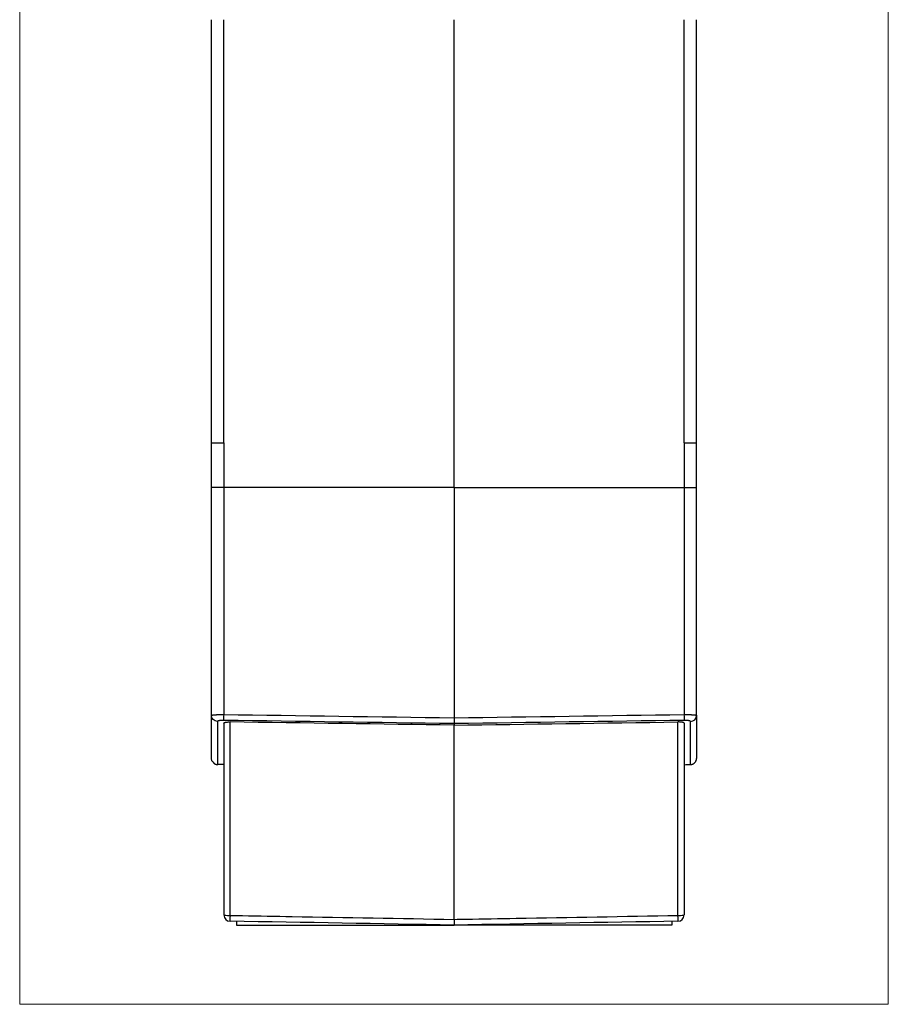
# Model space of a CAD drawing. Header units: millimetres. Extents: x 52 to 568, y 47 to 373.
# Tile 14 of 18: x 332 to 402, y 140 to 219. Entities that reach past the tile are written whole.
import ezdxf

# ---------------------------------------------------------------- set-up
doc = ezdxf.new("R2010")
doc.units = ezdxf.units.MM
doc.layers.add('1', color=7, linetype='Continuous', true_color=0xffffff)

msp = doc.modelspace()

# ---------------------------------------------------------------- linework, layer by layer
at = {"layer": '1', "color": 8, "linetype": 'Continuous', "lineweight": 18}
for p, q in [((331.956, 139.733), (331.956, 280.267)), ((401.794, 280.267), (401.794, 139.733)), ((331.956, 139.733), (401.794, 139.733))]:
    msp.add_line(p, q, dxfattribs=at)
at = {"layer": '1', "color": 18, "linetype": 'Continuous', "lineweight": 25}
for p, q in [((366.875, 181.25), (366.875, 218.85)), ((347.375, 181.247), (347.375, 184.85)), ((348.358, 184.85), (348.358, 181.25)), ((385.393, 184.85), (385.393, 181.25)), ((386.375, 181.247), (386.375, 184.85)), ((347.375, 162.948), (347.375, 181.247)), ((348.358, 181.25), (348.358, 163.021)), ((366.875, 181.25), (366.875, 162.754)), ((385.393, 181.25), (385.393, 163.02)), ((386.375, 162.948), (386.375, 181.247)), ((347.375, 159.497), (347.375, 162.948)), ((348.375, 162.33), (348.375, 146.911)), ((348.866, 146.874), (348.866, 162.42)), ((384.884, 146.874), (384.884, 162.42)), ((385.375, 162.329), (385.375, 146.911)), ((386.375, 162.948), (386.375, 159.498)), ((366.875, 146.559), (366.875, 162.161)), ((349.375, 146.403), (349.375, 146.097)), ((384.393, 146.403), (384.393, 146.097)), ((349.375, 146.097), (366.875, 146.097)), ((384.393, 146.097), (366.875, 146.097))]:
    msp.add_line(p, q, dxfattribs=at)
for centre, start, end in [((348.875, 146.911), 180, 269), ((384.875, 146.911), 271, 360)]:
    msp.add_arc(centre, 0.5, start, end, dxfattribs=at)
for centre, major_axis, ratio, start_param, end_param in [((348.366, 163.04), (-0.007, -0.5), 0.016897, 4.752117, 6.084496), ((385.384, 163.04), (0.007, -0.5), 0.016901, 0.198665, 1.53107), ((385.875, 162.948), (-0.5, 0), 0.980888, 1.588111, 3.141593), ((348.875, 146.911), (-0.5, 0), 0.075636, 0, 1.553343), ((348.875, 146.911), (0.009, 0.5), 0.016177, 1.646787, 3.141593), ((384.875, 146.911), (-0.5, 0), 0.075635, 1.58825, 3.141593), ((384.875, 146.911), (-0.009, 0.5), 0.016177, 3.141593, 4.636399)]:
    msp.add_ellipse(centre, major_axis=major_axis, ratio=ratio, start_param=start_param, end_param=end_param, dxfattribs=at)
for points, degree in [([(347.375, 201.85), (347.375, 218.85)], 1), ([(348.358, 201.85), (348.358, 207.516), (348.358, 213.183), (348.358, 218.85)], 3), ([(385.393, 201.84), (385.393, 218.85)], 1), ([(386.375, 201.84), (386.375, 207.51), (386.375, 213.18), (386.375, 218.85)], 3), ([(347.375, 200.35), (347.375, 201.85)], 1), ([(348.358, 200.35), (348.358, 200.85), (348.358, 201.35), (348.358, 201.85)], 3), ([(385.393, 200.35), (385.393, 201.84)], 1), ([(386.375, 200.35), (386.375, 200.846), (386.375, 201.343), (386.375, 201.84)], 3), ([(347.375, 184.85), (347.375, 200.35)], 1), ([(348.358, 184.85), (348.358, 190.016), (348.358, 195.183), (348.358, 200.35)], 3), ([(385.393, 184.85), (385.393, 200.35)], 1), ([(386.375, 184.85), (386.375, 190.016), (386.375, 195.183), (386.375, 200.35)], 3), ([(366.875, 181.25), (360.703, 181.25), (354.53, 181.25), (348.358, 181.25)], 3), ([(366.875, 181.25), (373.048, 181.25), (379.22, 181.25), (385.393, 181.25)], 3), ([(348.358, 163.021), (354.53, 162.932), (360.703, 162.843), (366.875, 162.754)], 3), ([(366.875, 162.756), (373.048, 162.844), (379.22, 162.932), (385.393, 163.02)], 3), ([(347.866, 162.458), (347.608, 162.463), (347.375, 162.695), (347.375, 162.948)], 3), ([(366.875, 162.285), (360.703, 162.373), (354.53, 162.462), (348.358, 162.55)], 3), ([(366.875, 162.161), (360.872, 162.247), (354.869, 162.333), (348.866, 162.42)], 3), ([(385.393, 162.55), (379.22, 162.462), (373.048, 162.374), (366.875, 162.286)], 3), ([(366.875, 162.162), (372.878, 162.248), (378.881, 162.334), (384.884, 162.42)], 3), ([(366.875, 162.286), (366.875, 162.245), (366.875, 162.203), (366.875, 162.162)], 3), ([(347.471, 159.25), (347.59, 159.006), (347.876, 159)], 2), ([(348.121, 158.994), (347.871, 158.994)], 1), ([(348.375, 158.994), (348.121, 158.994)], 1), ([(385.375, 158.989), (385.46, 158.99), (385.545, 158.992), (385.63, 158.993)], 3), ([(385.63, 158.993), (385.713, 158.995), (385.796, 158.996), (385.879, 158.998)], 3), ([(366.875, 146.097), (360.872, 146.202), (354.869, 146.307), (348.866, 146.411)], 3), ([(384.884, 146.412), (378.881, 146.307), (372.878, 146.202), (366.875, 146.097)], 3)]:
    msp.add_open_spline(points, degree=degree, dxfattribs=at)
for points, knots in [([(347.374, 184.85), (347.374, 184.85), (347.381, 184.85), (347.406, 184.85), (347.424, 184.85), (347.473, 184.85), (347.504, 184.85), (347.575, 184.85), (347.616, 184.85), (347.707, 184.85), (347.757, 184.85), (347.864, 184.85), (347.921, 184.85), (348.04, 184.85), (348.102, 184.85), (348.228, 184.85), (348.293, 184.85), (348.358, 184.85)], [0, 0, 0, 0, 0.125, 0.125, 0.25, 0.25, 0.375, 0.375, 0.5, 0.5, 0.625, 0.625, 0.75, 0.75, 0.875, 0.875, 1, 1, 1, 1]), ([(385.393, 184.85), (385.457, 184.85), (385.521, 184.85), (385.647, 184.85), (385.708, 184.85), (385.827, 184.85), (385.883, 184.85), (385.989, 184.85), (386.039, 184.85), (386.129, 184.85), (386.17, 184.85), (386.242, 184.85), (386.272, 184.85), (386.322, 184.85), (386.341, 184.85), (386.367, 184.85), (386.374, 184.85), (386.375, 184.85)], [0, 0, 0, 0, 0.125, 0.125, 0.25, 0.25, 0.375, 0.375, 0.5, 0.5, 0.625, 0.625, 0.75, 0.75, 0.875, 0.875, 1, 1, 1, 1]), ([(348.358, 181.25), (348.292, 181.25), (348.228, 181.25), (348.134, 181.25), (348.103, 181.25), (348.041, 181.25), (348.01, 181.249), (347.921, 181.249), (347.864, 181.249), (347.784, 181.249), (347.758, 181.249), (347.708, 181.249), (347.685, 181.249), (347.617, 181.249), (347.576, 181.249), (347.531, 181.248), (347.523, 181.248), (347.506, 181.248), (347.482, 181.248), (347.448, 181.248), (347.427, 181.248), (347.408, 181.248), (347.4, 181.248), (347.388, 181.248), (347.383, 181.247), (347.378, 181.247), (347.377, 181.247), (347.376, 181.247), (347.375, 181.247), (347.375, 181.247)], [0, 0, 0, 0, 0.125, 0.125, 0.1875, 0.1875, 0.25, 0.25, 0.375, 0.375, 0.4375, 0.4375, 0.5, 0.5, 0.625, 0.625, 0.65625, 0.65625, 0.6875, 0.75, 0.8125, 0.8125, 0.875, 0.875, 0.9375, 0.9375, 0.96875, 0.96875, 1, 1, 1, 1]), ([(385.393, 181.25), (385.458, 181.25), (385.522, 181.25), (385.617, 181.25), (385.648, 181.25), (385.71, 181.25), (385.74, 181.249), (385.83, 181.249), (385.886, 181.249), (385.966, 181.249), (385.992, 181.249), (386.042, 181.249), (386.066, 181.249), (386.134, 181.249), (386.174, 181.249), (386.219, 181.248), (386.227, 181.248), (386.244, 181.248), (386.268, 181.248), (386.302, 181.248), (386.324, 181.248), (386.342, 181.248), (386.35, 181.248), (386.363, 181.248), (386.367, 181.247), (386.372, 181.247), (386.373, 181.247), (386.375, 181.247), (386.375, 181.247), (386.375, 181.247)], [0, 0, 0, 0, 0.125, 0.125, 0.1875, 0.1875, 0.25, 0.25, 0.375, 0.375, 0.4375, 0.4375, 0.5, 0.5, 0.625, 0.625, 0.65625, 0.65625, 0.6875, 0.75, 0.8125, 0.8125, 0.875, 0.875, 0.9375, 0.9375, 0.96875, 0.96875, 1, 1, 1, 1]), ([(347.375, 162.948), (347.375, 162.949), (347.375, 162.95), (347.376, 162.951), (347.376, 162.952), (347.377, 162.954), (347.378, 162.955), (347.38, 162.956), (347.381, 162.957), (347.383, 162.958), (347.385, 162.96), (347.388, 162.961), (347.39, 162.962), (347.393, 162.963), (347.396, 162.964), (347.4, 162.965), (347.403, 162.966), (347.407, 162.967), (347.411, 162.969), (347.415, 162.97), (347.419, 162.971), (347.424, 162.972), (347.429, 162.973), (347.434, 162.974), (347.439, 162.975), (347.444, 162.976), (347.45, 162.977), (347.456, 162.978), (347.461, 162.979), (347.468, 162.98), (347.474, 162.981), (347.48, 162.982), (347.487, 162.982), (347.494, 162.983), (347.501, 162.984), (347.508, 162.985), (347.515, 162.986), (347.522, 162.987), (347.53, 162.988), (347.538, 162.989), (347.545, 162.989), (347.553, 162.99), (347.561, 162.991), (347.57, 162.992), (347.578, 162.993), (347.586, 162.993), (347.595, 162.994), (347.604, 162.995), (347.613, 162.996), (347.621, 162.996), (347.631, 162.997), (347.64, 162.998), (347.649, 162.998), (347.658, 162.999), (347.668, 163), (347.677, 163.001), (347.687, 163.001), (347.696, 163.002), (347.706, 163.002), (347.716, 163.003), (347.726, 163.004), (347.736, 163.004), (347.746, 163.005), (347.756, 163.006), (347.766, 163.006), (347.777, 163.007), (347.787, 163.007), (347.797, 163.008), (347.808, 163.008), (347.818, 163.009), (347.829, 163.009), (347.839, 163.01), (347.85, 163.01), (347.86, 163.011), (347.871, 163.011), (347.882, 163.012), (347.892, 163.012), (347.903, 163.013), (347.914, 163.013), (347.924, 163.013), (347.935, 163.014), (347.946, 163.014), (347.957, 163.015), (347.968, 163.015), (347.978, 163.015), (347.989, 163.016), (348, 163.016), (348.011, 163.016), (348.022, 163.017), (348.033, 163.017), (348.044, 163.017), (348.054, 163.018), (348.065, 163.018), (348.076, 163.018), (348.087, 163.018), (348.098, 163.019), (348.108, 163.019), (348.119, 163.019), (348.13, 163.019), (348.141, 163.019), (348.151, 163.02), (348.162, 163.02), (348.173, 163.02), (348.183, 163.02), (348.194, 163.02), (348.204, 163.02), (348.215, 163.021), (348.225, 163.021), (348.236, 163.021), (348.246, 163.021), (348.256, 163.021), (348.267, 163.021), (348.277, 163.021), (348.287, 163.021), (348.297, 163.021), (348.308, 163.021), (348.318, 163.021), (348.328, 163.021), (348.338, 163.021), (348.348, 163.021), (348.354, 163.021), (348.358, 163.021)], [0, 0, 0, 0, 0.010465, 0.020896, 0.031291, 0.041651, 0.051975, 0.062265, 0.072519, 0.082739, 0.092923, 0.103072, 0.113185, 0.123264, 0.133307, 0.143316, 0.153289, 0.163227, 0.17313, 0.182998, 0.192831, 0.202628, 0.212391, 0.222118, 0.23181, 0.241468, 0.25109, 0.260677, 0.270229, 0.279746, 0.289228, 0.298675, 0.308087, 0.317463, 0.326805, 0.336112, 0.345383, 0.35462, 0.363822, 0.372988, 0.38212, 0.391217, 0.400278, 0.409305, 0.418297, 0.427253, 0.436175, 0.445062, 0.453914, 0.462731, 0.471513, 0.48026, 0.488972, 0.497649, 0.506292, 0.514899, 0.523472, 0.532009, 0.540512, 0.54898, 0.557413, 0.565812, 0.574175, 0.582504, 0.590797, 0.599056, 0.607281, 0.61547, 0.623624, 0.631744, 0.639829, 0.64788, 0.655895, 0.663876, 0.671822, 0.679733, 0.68761, 0.695452, 0.703259, 0.711032, 0.71877, 0.726473, 0.734141, 0.741775, 0.749375, 0.75694, 0.76447, 0.771965, 0.779426, 0.786853, 0.794244, 0.801602, 0.808924, 0.816213, 0.823466, 0.830686, 0.83787, 0.845021, 0.852137, 0.859218, 0.866265, 0.873278, 0.880256, 0.8872, 0.894109, 0.900984, 0.907825, 0.914631, 0.921404, 0.928142, 0.934845, 0.941514, 0.94815, 0.95475, 0.961317, 0.96785, 0.974348, 0.980812, 0.987242, 0.993638, 1, 1, 1, 1]), ([(385.393, 163.02), (385.398, 163.02), (385.408, 163.02), (385.424, 163.02), (385.44, 163.02), (385.456, 163.02), (385.473, 163.02), (385.489, 163.02), (385.505, 163.02), (385.522, 163.02), (385.538, 163.02), (385.555, 163.02), (385.572, 163.02), (385.589, 163.019), (385.606, 163.019), (385.623, 163.019), (385.64, 163.018), (385.657, 163.018), (385.674, 163.018), (385.691, 163.017), (385.708, 163.017), (385.726, 163.016), (385.743, 163.016), (385.76, 163.015), (385.777, 163.015), (385.794, 163.014), (385.811, 163.014), (385.829, 163.013), (385.846, 163.012), (385.863, 163.012), (385.88, 163.011), (385.896, 163.01), (385.913, 163.009), (385.93, 163.008), (385.946, 163.008), (385.963, 163.007), (385.979, 163.006), (385.995, 163.005), (386.011, 163.004), (386.027, 163.003), (386.043, 163.002), (386.058, 163.001), (386.074, 163), (386.089, 162.999), (386.104, 162.998), (386.118, 162.997), (386.132, 162.996), (386.146, 162.994), (386.16, 162.993), (386.174, 162.992), (386.187, 162.991), (386.2, 162.989), (386.212, 162.988), (386.224, 162.987), (386.236, 162.985), (386.248, 162.984), (386.259, 162.983), (386.269, 162.981), (386.279, 162.98), (386.289, 162.978), (386.298, 162.977), (386.307, 162.975), (386.316, 162.974), (386.323, 162.972), (386.331, 162.97), (386.338, 162.969), (386.344, 162.967), (386.35, 162.965), (386.355, 162.963), (386.36, 162.962), (386.364, 162.96), (386.367, 162.958), (386.37, 162.956), (386.372, 162.954), (386.374, 162.952), (386.375, 162.95), (386.375, 162.949), (386.375, 162.948)], [0, 0, 0, 0, 0.010107, 0.0203, 0.030579, 0.040944, 0.051395, 0.061932, 0.072556, 0.083266, 0.094063, 0.104946, 0.115915, 0.126971, 0.138114, 0.149344, 0.16066, 0.172063, 0.183553, 0.19513, 0.206794, 0.218546, 0.230384, 0.242309, 0.254321, 0.266421, 0.278608, 0.290883, 0.303244, 0.315693, 0.32823, 0.340854, 0.353565, 0.366365, 0.379251, 0.392226, 0.405288, 0.418437, 0.431675, 0.445, 0.458413, 0.471914, 0.485503, 0.49918, 0.512944, 0.526797, 0.540738, 0.554766, 0.568883, 0.583088, 0.597381, 0.611762, 0.626231, 0.640788, 0.655434, 0.670168, 0.68499, 0.6999, 0.714899, 0.729986, 0.745161, 0.760425, 0.775777, 0.791218, 0.806747, 0.822364, 0.83807, 0.853864, 0.869747, 0.885719, 0.901779, 0.917928, 0.934165, 0.950491, 0.966905, 0.983408, 1, 1, 1, 1]), ([(348.358, 162.55), (348.354, 162.55), (348.346, 162.55), (348.335, 162.551), (348.324, 162.551), (348.313, 162.551), (348.302, 162.55), (348.291, 162.55), (348.28, 162.55), (348.269, 162.55), (348.258, 162.55), (348.248, 162.549), (348.237, 162.549), (348.227, 162.549), (348.216, 162.548), (348.206, 162.548), (348.196, 162.547), (348.186, 162.546), (348.176, 162.546), (348.166, 162.545), (348.156, 162.544), (348.146, 162.543), (348.137, 162.542), (348.127, 162.542), (348.118, 162.541), (348.108, 162.54), (348.099, 162.538), (348.09, 162.537), (348.081, 162.536), (348.072, 162.535), (348.063, 162.534), (348.054, 162.532), (348.045, 162.531), (348.037, 162.53), (348.028, 162.528), (348.02, 162.527), (348.009, 162.525), (347.995, 162.522), (347.979, 162.518), (347.965, 162.515), (347.951, 162.511), (347.939, 162.508), (347.927, 162.504), (347.916, 162.5), (347.907, 162.496), (347.898, 162.493), (347.891, 162.488), (347.884, 162.484), (347.879, 162.48), (347.874, 162.476), (347.871, 162.472), (347.868, 162.467), (347.867, 162.463), (347.867, 162.46), (347.866, 162.458)], [0, 0, 0, 0, 0.014561, 0.029022, 0.043389, 0.057669, 0.07187, 0.086, 0.100064, 0.114071, 0.128029, 0.141945, 0.155827, 0.169683, 0.18352, 0.197346, 0.21117, 0.225, 0.238842, 0.252706, 0.266598, 0.280527, 0.294501, 0.308527, 0.322612, 0.336765, 0.350992, 0.365301, 0.379699, 0.394193, 0.408789, 0.423496, 0.438318, 0.453263, 0.468336, 0.483544, 0.498894, 0.530245, 0.561075, 0.591437, 0.621383, 0.650968, 0.680251, 0.709291, 0.738149, 0.766887, 0.795568, 0.824256, 0.853012, 0.881902, 0.910985, 0.940323, 0.969976, 1, 1, 1, 1]), ([(347.866, 162.458), (347.866, 162.444), (347.866, 162.415), (347.866, 162.373), (347.866, 162.331), (347.866, 162.289), (347.866, 162.248), (347.866, 162.206), (347.866, 162.165), (347.866, 162.125), (347.866, 162.084), (347.866, 162.044), (347.866, 162.004), (347.866, 161.964), (347.866, 161.925), (347.866, 161.886), (347.866, 161.847), (347.866, 161.808), (347.866, 161.77), (347.866, 161.731), (347.866, 161.693), (347.866, 161.656), (347.866, 161.618), (347.866, 161.581), (347.866, 161.545), (347.866, 161.508), (347.866, 161.472), (347.866, 161.436), (347.866, 161.4), (347.866, 161.364), (347.866, 161.329), (347.866, 161.294), (347.866, 161.259), (347.866, 161.225), (347.866, 161.191), (347.866, 161.157), (347.866, 161.123), (347.866, 161.089), (347.866, 161.056), (347.866, 161.023), (347.866, 160.991), (347.866, 160.958), (347.866, 160.926), (347.866, 160.894), (347.866, 160.863), (347.866, 160.832), (347.866, 160.8), (347.866, 160.77), (347.866, 160.739), (347.866, 160.709), (347.866, 160.679), (347.866, 160.649), (347.866, 160.62), (347.866, 160.59), (347.866, 160.561), (347.866, 160.533), (347.866, 160.504), (347.866, 160.476), (347.866, 160.448), (347.866, 160.421), (347.866, 160.393), (347.866, 160.366), (347.866, 160.339), (347.866, 160.313), (347.866, 160.287), (347.866, 160.26), (347.866, 160.235), (347.866, 160.209), (347.866, 160.184), (347.866, 160.159), (347.866, 160.134), (347.866, 160.11), (347.866, 160.086), (347.866, 160.062), (347.866, 160.038), (347.866, 160.015), (347.866, 159.991), (347.866, 159.969), (347.866, 159.946), (347.866, 159.924), (347.866, 159.902), (347.866, 159.88), (347.866, 159.858), (347.866, 159.837), (347.866, 159.816), (347.866, 159.795), (347.866, 159.775), (347.866, 159.754), (347.866, 159.735), (347.866, 159.715), (347.866, 159.695), (347.866, 159.676), (347.866, 159.657), (347.866, 159.639), (347.866, 159.62), (347.866, 159.602), (347.866, 159.584), (347.866, 159.567), (347.866, 159.55), (347.866, 159.533), (347.866, 159.516), (347.866, 159.499), (347.866, 159.483), (347.866, 159.467), (347.866, 159.451), (347.866, 159.436), (347.866, 159.421), (347.866, 159.406), (347.866, 159.391), (347.866, 159.377), (347.866, 159.363), (347.866, 159.349), (347.866, 159.335), (347.866, 159.322), (347.866, 159.309), (347.866, 159.296), (347.866, 159.284), (347.866, 159.272), (347.866, 159.26), (347.866, 159.248), (347.866, 159.237), (347.866, 159.225), (347.866, 159.214), (347.866, 159.204), (347.866, 159.193), (347.866, 159.183), (347.866, 159.174), (347.866, 159.164), (347.866, 159.155), (347.866, 159.146), (347.866, 159.137), (347.866, 159.128), (347.866, 159.12), (347.866, 159.112), (347.866, 159.104), (347.866, 159.097), (347.866, 159.09), (347.866, 159.083), (347.866, 159.076), (347.866, 159.07), (347.866, 159.064), (347.866, 159.058), (347.866, 159.052), (347.866, 159.047), (347.866, 159.042), (347.866, 159.037), (347.866, 159.033), (347.866, 159.029), (347.866, 159.025), (347.866, 159.021), (347.866, 159.018), (347.866, 159.014), (347.866, 159.012), (347.866, 159.009), (347.866, 159.007), (347.866, 159.004), (347.866, 159.003), (347.866, 159.001), (347.866, 159), (347.866, 159)], [0, 0, 0, 0, 0.006371, 0.012742, 0.019113, 0.025484, 0.031856, 0.038227, 0.044599, 0.05097, 0.057342, 0.063714, 0.070086, 0.076458, 0.08283, 0.089202, 0.095574, 0.101946, 0.108319, 0.114691, 0.121064, 0.127437, 0.133809, 0.140182, 0.146555, 0.152928, 0.159302, 0.165675, 0.172048, 0.178422, 0.184795, 0.191169, 0.197543, 0.203917, 0.21029, 0.216664, 0.223039, 0.229413, 0.235787, 0.242162, 0.248536, 0.254911, 0.261285, 0.26766, 0.274035, 0.28041, 0.286785, 0.29316, 0.299535, 0.305911, 0.312286, 0.318662, 0.325037, 0.331413, 0.337789, 0.344165, 0.350541, 0.356917, 0.363293, 0.369669, 0.376045, 0.382422, 0.388798, 0.395175, 0.401552, 0.407929, 0.414306, 0.420683, 0.42706, 0.433437, 0.439814, 0.446192, 0.452569, 0.458947, 0.465324, 0.471702, 0.47808, 0.484458, 0.490836, 0.497214, 0.503592, 0.509971, 0.516349, 0.522728, 0.529106, 0.535485, 0.541864, 0.548243, 0.554622, 0.561001, 0.56738, 0.573759, 0.580138, 0.586518, 0.592897, 0.599277, 0.605657, 0.612037, 0.618416, 0.624796, 0.631177, 0.637557, 0.643937, 0.650317, 0.656698, 0.663079, 0.669459, 0.67584, 0.682221, 0.688602, 0.694983, 0.701364, 0.707745, 0.714126, 0.720508, 0.726889, 0.733271, 0.739653, 0.746034, 0.752416, 0.758798, 0.76518, 0.771562, 0.777945, 0.784327, 0.79071, 0.797092, 0.803475, 0.809857, 0.81624, 0.822623, 0.829006, 0.835389, 0.841772, 0.848156, 0.854539, 0.860923, 0.867306, 0.87369, 0.880074, 0.886457, 0.892841, 0.899225, 0.905609, 0.911994, 0.918378, 0.924762, 0.931147, 0.937532, 0.943916, 0.950301, 0.956686, 0.963071, 0.969456, 0.975841, 0.982226, 0.988612, 0.994997, 1, 1, 1, 1]), ([(348.375, 162.33), (348.375, 162.336), (348.378, 162.342), (348.387, 162.351), (348.391, 162.354), (348.4, 162.36), (348.405, 162.363), (348.424, 162.372), (348.438, 162.377), (348.464, 162.385), (348.474, 162.387), (348.494, 162.392), (348.505, 162.394), (348.539, 162.4), (348.563, 162.404), (348.597, 162.408), (348.603, 162.409), (348.617, 162.41), (348.624, 162.411), (348.646, 162.413), (348.66, 162.414), (348.705, 162.417), (348.736, 162.419), (348.784, 162.42), (348.801, 162.42), (348.833, 162.42), (348.85, 162.42), (348.866, 162.42)], [0, 0, 0, 0, 0.125, 0.125, 0.1875, 0.1875, 0.25, 0.25, 0.375, 0.375, 0.4375, 0.4375, 0.5, 0.5, 0.625, 0.625, 0.65625, 0.65625, 0.6875, 0.6875, 0.75, 0.75, 0.875, 0.875, 0.9375, 0.9375, 1, 1, 1, 1]), ([(366.875, 162.756), (366.875, 162.731), (366.876, 162.704), (366.876, 162.651), (366.877, 162.625), (366.877, 162.573), (366.877, 162.547), (366.877, 162.498), (366.878, 162.474), (366.878, 162.43), (366.877, 162.41), (366.877, 162.374), (366.877, 162.357), (366.877, 162.329), (366.876, 162.318), (366.876, 162.299), (366.875, 162.291), (366.875, 162.286)], [0, 0, 0, 0, 0.125, 0.125, 0.25, 0.25, 0.375, 0.375, 0.5, 0.5, 0.625, 0.625, 0.75, 0.75, 0.875, 0.875, 1, 1, 1, 1]), ([(385.375, 162.329), (385.375, 162.336), (385.372, 162.342), (385.363, 162.351), (385.359, 162.354), (385.35, 162.36), (385.345, 162.363), (385.327, 162.371), (385.312, 162.377), (385.286, 162.384), (385.276, 162.387), (385.256, 162.391), (385.245, 162.394), (385.212, 162.4), (385.187, 162.404), (385.154, 162.408), (385.147, 162.408), (385.133, 162.41), (385.126, 162.41), (385.104, 162.412), (385.09, 162.414), (385.045, 162.417), (385.014, 162.418), (384.966, 162.419), (384.95, 162.42), (384.917, 162.42), (384.9, 162.42), (384.884, 162.42)], [0, 0, 0, 0, 0.125, 0.125, 0.1875, 0.1875, 0.25, 0.25, 0.375, 0.375, 0.4375, 0.4375, 0.5, 0.5, 0.625, 0.625, 0.65625, 0.65625, 0.6875, 0.6875, 0.75, 0.75, 0.875, 0.875, 0.9375, 0.9375, 1, 1, 1, 1]), ([(385.884, 162.458), (385.884, 162.458), (385.884, 162.46), (385.883, 162.462), (385.883, 162.464), (385.882, 162.466), (385.881, 162.469), (385.88, 162.471), (385.878, 162.473), (385.876, 162.475), (385.874, 162.477), (385.872, 162.479), (385.87, 162.481), (385.867, 162.483), (385.864, 162.485), (385.861, 162.487), (385.857, 162.489), (385.854, 162.491), (385.85, 162.493), (385.846, 162.495), (385.841, 162.497), (385.837, 162.499), (385.832, 162.501), (385.827, 162.502), (385.821, 162.504), (385.816, 162.506), (385.81, 162.508), (385.804, 162.51), (385.798, 162.511), (385.791, 162.513), (385.785, 162.515), (385.778, 162.516), (385.77, 162.518), (385.763, 162.52), (385.755, 162.521), (385.747, 162.523), (385.736, 162.525), (385.722, 162.528), (385.704, 162.531), (385.686, 162.533), (385.668, 162.536), (385.649, 162.538), (385.63, 162.54), (385.61, 162.542), (385.59, 162.544), (385.57, 162.546), (385.549, 162.547), (385.528, 162.548), (385.506, 162.549), (385.484, 162.549), (385.462, 162.55), (385.439, 162.55), (385.416, 162.55), (385.4, 162.55), (385.393, 162.55)], [0, 0, 0, 0, 0.01462, 0.029147, 0.043585, 0.057943, 0.072226, 0.086441, 0.100595, 0.114694, 0.128747, 0.142759, 0.156737, 0.17069, 0.184624, 0.198546, 0.212464, 0.226384, 0.240314, 0.254262, 0.268234, 0.282237, 0.296279, 0.310366, 0.324506, 0.338706, 0.352971, 0.36731, 0.381728, 0.396233, 0.410829, 0.425525, 0.440325, 0.455236, 0.470264, 0.485414, 0.500693, 0.532111, 0.562963, 0.593304, 0.623192, 0.652687, 0.68185, 0.710747, 0.739445, 0.76801, 0.796512, 0.82502, 0.853603, 0.882329, 0.911267, 0.940482, 0.970039, 1, 1, 1, 1]), ([(385.884, 158.998), (385.884, 158.998), (385.884, 158.998), (385.884, 158.999), (385.884, 158.999), (385.884, 159), (385.884, 159.002), (385.884, 159.003), (385.884, 159.005), (385.884, 159.007), (385.884, 159.009), (385.884, 159.012), (385.884, 159.015), (385.884, 159.018), (385.884, 159.021), (385.884, 159.025), (385.884, 159.029), (385.884, 159.033), (385.884, 159.038), (385.884, 159.042), (385.884, 159.047), (385.884, 159.053), (385.884, 159.058), (385.884, 159.064), (385.884, 159.07), (385.884, 159.076), (385.884, 159.083), (385.884, 159.09), (385.884, 159.097), (385.884, 159.104), (385.884, 159.112), (385.884, 159.12), (385.884, 159.128), (385.884, 159.137), (385.884, 159.145), (385.884, 159.154), (385.884, 159.164), (385.884, 159.173), (385.884, 159.183), (385.884, 159.193), (385.884, 159.203), (385.884, 159.214), (385.884, 159.225), (385.884, 159.236), (385.884, 159.247), (385.884, 159.259), (385.884, 159.271), (385.884, 159.283), (385.884, 159.296), (385.884, 159.308), (385.884, 159.321), (385.884, 159.335), (385.884, 159.348), (385.884, 159.362), (385.884, 159.376), (385.884, 159.39), (385.884, 159.405), (385.884, 159.42), (385.884, 159.435), (385.884, 159.45), (385.884, 159.466), (385.884, 159.482), (385.884, 159.498), (385.884, 159.515), (385.884, 159.531), (385.884, 159.548), (385.884, 159.566), (385.884, 159.583), (385.884, 159.601), (385.884, 159.619), (385.884, 159.637), (385.884, 159.656), (385.884, 159.675), (385.884, 159.694), (385.884, 159.713), (385.884, 159.733), (385.884, 159.753), (385.884, 159.773), (385.884, 159.793), (385.884, 159.814), (385.884, 159.835), (385.884, 159.856), (385.884, 159.878), (385.884, 159.9), (385.884, 159.922), (385.884, 159.944), (385.884, 159.967), (385.884, 159.989), (385.884, 160.012), (385.884, 160.036), (385.884, 160.06), (385.884, 160.083), (385.884, 160.108), (385.884, 160.132), (385.884, 160.157), (385.884, 160.182), (385.884, 160.207), (385.884, 160.232), (385.884, 160.258), (385.884, 160.284), (385.884, 160.311), (385.884, 160.337), (385.884, 160.364), (385.884, 160.391), (385.884, 160.418), (385.884, 160.446), (385.884, 160.474), (385.884, 160.502), (385.884, 160.53), (385.884, 160.559), (385.884, 160.588), (385.884, 160.617), (385.884, 160.647), (385.884, 160.676), (385.884, 160.706), (385.884, 160.737), (385.884, 160.767), (385.884, 160.798), (385.884, 160.829), (385.884, 160.86), (385.884, 160.892), (385.884, 160.924), (385.884, 160.956), (385.884, 160.988), (385.884, 161.021), (385.884, 161.054), (385.884, 161.087), (385.884, 161.121), (385.884, 161.154), (385.884, 161.188), (385.884, 161.223), (385.884, 161.257), (385.884, 161.292), (385.884, 161.327), (385.884, 161.362), (385.884, 161.398), (385.884, 161.434), (385.884, 161.47), (385.884, 161.506), (385.884, 161.543), (385.884, 161.579), (385.884, 161.617), (385.884, 161.654), (385.884, 161.692), (385.884, 161.73), (385.884, 161.768), (385.884, 161.806), (385.884, 161.845), (385.884, 161.884), (385.884, 161.923), (385.884, 161.963), (385.884, 162.003), (385.884, 162.043), (385.884, 162.083), (385.884, 162.124), (385.884, 162.164), (385.884, 162.205), (385.884, 162.247), (385.884, 162.288), (385.884, 162.33), (385.884, 162.372), (385.884, 162.415), (385.884, 162.443), (385.884, 162.458)], [0, 0, 0, 0, 0.006205, 0.01241, 0.018615, 0.02482, 0.031025, 0.037231, 0.043436, 0.049642, 0.055847, 0.062053, 0.068259, 0.074464, 0.08067, 0.086876, 0.093082, 0.099288, 0.105495, 0.111701, 0.117907, 0.124114, 0.13032, 0.136527, 0.142733, 0.14894, 0.155147, 0.161354, 0.167561, 0.173768, 0.179975, 0.186182, 0.192389, 0.198597, 0.204804, 0.211012, 0.217219, 0.223427, 0.229635, 0.235842, 0.24205, 0.248258, 0.254466, 0.260675, 0.266883, 0.273091, 0.279299, 0.285508, 0.291716, 0.297925, 0.304134, 0.310342, 0.316551, 0.32276, 0.328969, 0.335178, 0.341387, 0.347597, 0.353806, 0.360015, 0.366225, 0.372434, 0.378644, 0.384854, 0.391063, 0.397273, 0.403483, 0.409693, 0.415903, 0.422113, 0.428324, 0.434534, 0.440744, 0.446955, 0.453165, 0.459376, 0.465587, 0.471798, 0.478008, 0.484219, 0.49043, 0.496641, 0.502853, 0.509064, 0.515275, 0.521487, 0.527698, 0.53391, 0.540121, 0.546333, 0.552545, 0.558757, 0.564969, 0.571181, 0.577393, 0.583605, 0.589817, 0.59603, 0.602242, 0.608455, 0.614667, 0.62088, 0.627093, 0.633305, 0.639518, 0.645731, 0.651944, 0.658157, 0.664371, 0.670584, 0.676797, 0.683011, 0.689224, 0.695438, 0.701652, 0.707865, 0.714079, 0.720293, 0.726507, 0.732721, 0.738935, 0.745149, 0.751364, 0.757578, 0.763793, 0.770007, 0.776222, 0.782436, 0.788651, 0.794866, 0.801081, 0.807296, 0.813511, 0.819726, 0.825941, 0.832157, 0.838372, 0.844588, 0.850803, 0.857019, 0.863235, 0.86945, 0.875666, 0.881882, 0.888098, 0.894314, 0.90053, 0.906747, 0.912963, 0.919179, 0.925396, 0.931613, 0.937829, 0.944046, 0.950263, 0.95648, 0.962697, 0.968914, 0.975131, 0.981348, 0.987565, 0.993783, 1, 1, 1, 1]), ([(347.448, 159.235), (347.434, 159.257), (347.423, 159.28), (347.4, 159.334), (347.391, 159.366), (347.378, 159.429), (347.375, 159.462), (347.375, 159.494)], [0, 0, 0, 0, 0.283796, 0.283796, 0.641898, 0.641898, 1, 1, 1, 1]), ([(348.866, 146.874), (349.2, 146.868), (349.533, 146.862), (351.199, 146.833), (352.532, 146.81), (358.202, 146.71), (362.538, 146.635), (366.875, 146.559)], [0, 0, 0, 0, 0.055513, 0.055513, 0.277565, 0.277565, 1, 1, 1, 1]), ([(366.875, 146.559), (367.208, 146.565), (367.542, 146.571), (369.208, 146.6), (370.541, 146.623), (376.21, 146.722), (380.547, 146.798), (384.884, 146.874)], [0, 0, 0, 0, 0.055513, 0.055513, 0.277565, 0.277565, 1, 1, 1, 1]), ([(366.875, 146.559), (366.875, 146.555), (366.875, 146.549), (366.875, 146.538), (366.875, 146.528), (366.875, 146.517), (366.875, 146.507), (366.875, 146.496), (366.875, 146.486), (366.875, 146.475), (366.875, 146.465), (366.875, 146.454), (366.875, 146.443), (366.875, 146.433), (366.875, 146.422), (366.875, 146.412), (366.875, 146.401), (366.875, 146.391), (366.875, 146.38), (366.875, 146.37), (366.875, 146.36), (366.875, 146.35), (366.875, 146.34), (366.875, 146.33), (366.875, 146.32), (366.875, 146.31), (366.876, 146.301), (366.876, 146.291), (366.876, 146.282), (366.876, 146.273), (366.876, 146.264), (366.876, 146.255), (366.876, 146.247), (366.876, 146.238), (366.876, 146.23), (366.876, 146.222), (366.876, 146.215), (366.876, 146.207), (366.876, 146.2), (366.876, 146.193), (366.876, 146.186), (366.876, 146.179), (366.876, 146.173), (366.875, 146.167), (366.875, 146.161), (366.875, 146.155), (366.875, 146.15), (366.875, 146.145), (366.875, 146.14), (366.875, 146.136), (366.875, 146.131), (366.875, 146.127), (366.875, 146.123), (366.875, 146.12), (366.875, 146.117), (366.875, 146.114), (366.875, 146.111), (366.875, 146.109), (366.875, 146.106), (366.875, 146.104), (366.875, 146.103), (366.875, 146.101), (366.875, 146.1), (366.875, 146.099), (366.875, 146.098), (366.875, 146.098), (366.875, 146.097), (366.875, 146.097), (366.875, 146.097)], [0, 0, 0, 0, 0.013838, 0.027785, 0.04184, 0.056, 0.070265, 0.084631, 0.099097, 0.113659, 0.128317, 0.143066, 0.157904, 0.172829, 0.187837, 0.202926, 0.218091, 0.233331, 0.24864, 0.264017, 0.279456, 0.294955, 0.310509, 0.326115, 0.341769, 0.357467, 0.373203, 0.388975, 0.404778, 0.420607, 0.436459, 0.452329, 0.468212, 0.484104, 0.5, 0.515896, 0.531788, 0.547671, 0.563541, 0.579393, 0.595222, 0.611025, 0.626797, 0.642534, 0.658231, 0.673885, 0.689491, 0.705045, 0.720544, 0.735984, 0.75136, 0.76667, 0.781909, 0.797074, 0.812163, 0.827171, 0.842096, 0.856934, 0.871683, 0.886341, 0.900903, 0.915369, 0.929735, 0.944, 0.95816, 0.972215, 0.986162, 1, 1, 1, 1])]:
    msp.add_open_spline(points, degree=3, knots=knots, dxfattribs=at)
msp.add_rational_spline([(385.884, 158.998), (386.375, 159.006), (386.375, 159.498)], [1, 0.713238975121, 1], degree=2, dxfattribs=at)

doc.saveas('drawing.dxf')
